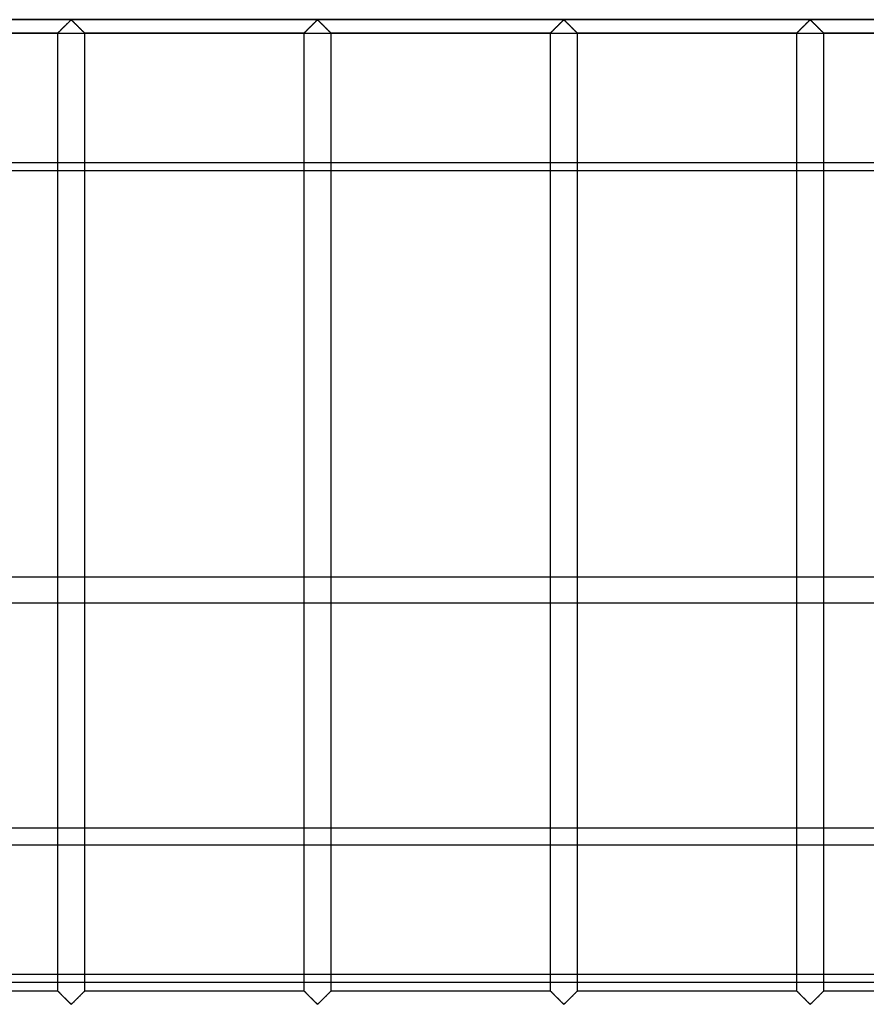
# Model space of a CAD drawing. Header units: millimetres. Extents: x -572 to 572, y -572 to 572.
# Tile 25 of 51: x 82 to 240, y -459 to -276. Entities that reach past the tile are written whole.
import ezdxf

# ---------------------------------------------------------------- set-up
doc = ezdxf.new("R2010")
doc.units = ezdxf.units.MM
doc.layers.add('MAIN-1', color=7, linetype='Continuous')
doc.layers.add('MAIN-2', color=7, linetype='Continuous')

msp = doc.modelspace()

# ---------------------------------------------------------------- linework, layer by layer
at = {"layer": 'MAIN-1'}
for p, q in [((527.5, -303.82), (-527.5, -303.82)), ((89.38, -379.65), (89.38, -303.82)), ((94.37, -303.82), (94.37, -379.65)), ((135.31, -379.65), (135.31, -303.82)), ((140.31, -303.82), (140.31, -379.65)), ((181.25, -379.65), (181.25, -303.82)), ((186.25, -303.82), (186.25, -379.65)), ((227.19, -379.65), (227.19, -303.82)), ((232.19, -303.82), (232.19, -379.65)), ((527.5, -379.65), (-527.5, -379.65)), ((-527.5, -426.44), (527.5, -426.44)), ((527.5, -455.25), (-527.5, -455.25)), ((89.38, -456.88), (89.38, -455.25)), ((94.37, -455.25), (94.37, -456.88)), ((135.31, -456.88), (135.31, -455.25)), ((140.31, -455.25), (140.31, -456.88)), ((181.25, -456.88), (181.25, -455.25)), ((186.25, -455.25), (186.25, -456.88)), ((227.19, -456.88), (227.19, -455.25)), ((232.19, -455.25), (232.19, -456.88)), ((89.38, -456.88), (78.91, -456.88)), ((89.39, -456.89), (89.38, -456.88)), ((89.38, -456.88), (89.38, -456.88)), ((89.42, -456.92), (89.39, -456.89)), ((89.45, -456.95), (89.42, -456.92)), ((89.49, -456.99), (89.45, -456.95)), ((89.53, -457.03), (89.49, -456.99)), ((89.59, -457.09), (89.53, -457.03)), ((89.65, -457.15), (89.59, -457.09)), ((89.72, -457.22), (89.65, -457.15)), ((89.79, -457.29), (89.72, -457.22)), ((89.87, -457.37), (89.79, -457.29)), ((89.95, -457.45), (89.87, -457.37)), ((90.03, -457.53), (89.95, -457.45)), ((93.8, -457.45), (93.72, -457.53)), ((93.88, -457.37), (93.8, -457.45)), ((93.96, -457.29), (93.88, -457.37)), ((94.03, -457.22), (93.96, -457.29)), ((94.1, -457.15), (94.03, -457.22)), ((94.16, -457.09), (94.1, -457.15)), ((94.22, -457.03), (94.16, -457.09)), ((94.26, -456.99), (94.22, -457.03)), ((94.3, -456.95), (94.26, -456.99)), ((94.33, -456.92), (94.3, -456.95)), ((94.36, -456.89), (94.33, -456.92)), ((94.37, -456.88), (94.36, -456.89)), ((94.37, -456.88), (94.37, -456.88)), ((135.31, -456.88), (94.37, -456.88)), ((135.32, -456.88), (135.31, -456.88)), ((135.33, -456.89), (135.32, -456.88)), ((135.35, -456.92), (135.33, -456.89)), ((135.38, -456.95), (135.35, -456.92)), ((135.42, -456.99), (135.38, -456.95)), ((135.47, -457.03), (135.42, -456.99)), ((135.53, -457.09), (135.47, -457.03)), ((135.59, -457.15), (135.53, -457.09)), ((135.65, -457.22), (135.59, -457.15)), ((135.73, -457.29), (135.65, -457.22)), ((135.81, -457.37), (135.73, -457.29)), ((135.89, -457.45), (135.81, -457.37)), ((135.97, -457.53), (135.89, -457.45)), ((139.74, -457.45), (139.65, -457.53)), ((139.82, -457.37), (139.74, -457.45)), ((139.9, -457.29), (139.82, -457.37)), ((139.97, -457.22), (139.9, -457.29)), ((140.04, -457.15), (139.97, -457.22)), ((140.1, -457.09), (140.04, -457.15)), ((140.15, -457.03), (140.1, -457.09)), ((140.2, -456.99), (140.15, -457.03)), ((140.24, -456.95), (140.2, -456.99)), ((140.27, -456.92), (140.24, -456.95)), ((140.29, -456.89), (140.27, -456.92)), ((140.31, -456.88), (140.29, -456.89)), ((140.31, -456.88), (140.31, -456.88)), ((181.25, -456.88), (140.31, -456.88)), ((181.26, -456.88), (181.25, -456.88)), ((181.27, -456.89), (181.26, -456.88)), ((181.29, -456.92), (181.27, -456.89)), ((181.32, -456.95), (181.29, -456.92)), ((181.36, -456.99), (181.32, -456.95)), ((181.41, -457.03), (181.36, -456.99)), ((181.46, -457.09), (181.41, -457.03)), ((181.52, -457.15), (181.46, -457.09)), ((181.59, -457.22), (181.52, -457.15)), ((181.67, -457.29), (181.59, -457.22)), ((181.74, -457.37), (181.67, -457.29)), ((181.82, -457.45), (181.74, -457.37)), ((181.91, -457.53), (181.82, -457.45)), ((185.68, -457.45), (185.59, -457.53)), ((185.76, -457.37), (185.68, -457.45)), ((185.83, -457.29), (185.76, -457.37)), ((185.91, -457.22), (185.83, -457.29)), ((185.98, -457.15), (185.91, -457.22)), ((186.04, -457.09), (185.98, -457.15)), ((186.09, -457.03), (186.04, -457.09)), ((186.14, -456.99), (186.09, -457.03)), ((186.18, -456.95), (186.14, -456.99)), ((186.21, -456.92), (186.18, -456.95)), ((186.23, -456.89), (186.21, -456.92)), ((186.24, -456.88), (186.23, -456.89)), ((186.25, -456.88), (186.24, -456.88)), ((227.19, -456.88), (186.25, -456.88)), ((227.21, -456.89), (227.19, -456.88)), ((227.19, -456.88), (227.19, -456.88)), ((227.23, -456.92), (227.21, -456.89)), ((227.26, -456.95), (227.23, -456.92)), ((227.3, -456.99), (227.26, -456.95)), ((227.35, -457.03), (227.3, -456.99)), ((227.4, -457.09), (227.35, -457.03)), ((227.46, -457.15), (227.4, -457.09)), ((227.53, -457.22), (227.46, -457.15)), ((227.6, -457.29), (227.53, -457.22)), ((227.68, -457.37), (227.6, -457.29)), ((227.76, -457.45), (227.68, -457.37)), ((227.85, -457.53), (227.76, -457.45)), ((231.61, -457.45), (231.53, -457.53)), ((231.69, -457.37), (231.61, -457.45)), ((231.77, -457.29), (231.69, -457.37)), ((231.85, -457.22), (231.77, -457.29)), ((231.91, -457.15), (231.85, -457.22)), ((231.97, -457.09), (231.91, -457.15)), ((232.03, -457.03), (231.97, -457.09)), ((232.08, -456.99), (232.03, -457.03)), ((232.12, -456.95), (232.08, -456.99)), ((232.15, -456.92), (232.12, -456.95)), ((232.17, -456.89), (232.15, -456.92)), ((232.18, -456.88), (232.17, -456.89)), ((232.19, -456.88), (232.18, -456.88)), ((268.64, -456.88), (232.19, -456.88)), ((90.12, -457.62), (90.03, -457.53)), ((90.21, -457.71), (90.12, -457.62)), ((90.3, -457.8), (90.21, -457.71)), ((90.39, -457.89), (90.3, -457.8)), ((90.49, -457.98), (90.39, -457.89)), ((90.58, -458.08), (90.49, -457.98)), ((90.68, -458.18), (90.58, -458.08)), ((90.77, -458.27), (90.68, -458.18)), ((90.87, -458.37), (90.77, -458.27)), ((90.97, -458.46), (90.87, -458.37)), ((91.06, -458.56), (90.97, -458.46)), ((91.15, -458.65), (91.06, -458.56)), ((91.25, -458.74), (91.15, -458.65)), ((91.34, -458.83), (91.25, -458.74)), ((91.42, -458.92), (91.34, -458.83)), ((91.51, -459), (91.42, -458.92)), ((91.59, -459.08), (91.51, -459)), ((91.67, -459.16), (91.59, -459.08)), ((91.74, -459.22), (91.67, -459.16)), ((91.82, -459.29), (91.74, -459.22)), ((91.93, -459.29), (91.82, -459.29)), ((92.01, -459.22), (91.93, -459.29)), ((92.08, -459.16), (92.01, -459.22)), ((92.16, -459.08), (92.08, -459.16)), ((92.24, -459), (92.16, -459.08)), ((92.33, -458.92), (92.24, -459)), ((92.41, -458.83), (92.33, -458.92)), ((92.5, -458.74), (92.41, -458.83)), ((92.6, -458.65), (92.5, -458.74)), ((92.69, -458.56), (92.6, -458.65)), ((92.78, -458.46), (92.69, -458.56)), ((92.88, -458.37), (92.78, -458.46)), ((92.98, -458.27), (92.88, -458.37)), ((93.07, -458.18), (92.98, -458.27)), ((93.17, -458.08), (93.07, -458.18)), ((93.26, -457.98), (93.17, -458.08)), ((93.36, -457.89), (93.26, -457.98)), ((93.45, -457.8), (93.36, -457.89)), ((93.54, -457.71), (93.45, -457.8)), ((93.63, -457.62), (93.54, -457.71)), ((93.72, -457.53), (93.63, -457.62)), ((136.06, -457.62), (135.97, -457.53)), ((136.14, -457.71), (136.06, -457.62)), ((136.23, -457.8), (136.14, -457.71)), ((136.33, -457.89), (136.23, -457.8)), ((136.42, -457.98), (136.33, -457.89)), ((136.52, -458.08), (136.42, -457.98)), ((136.62, -458.18), (136.52, -458.08)), ((136.71, -458.27), (136.62, -458.18)), ((136.81, -458.37), (136.71, -458.27)), ((136.9, -458.46), (136.81, -458.37)), ((137, -458.56), (136.9, -458.46)), ((137.09, -458.65), (137, -458.56)), ((137.18, -458.74), (137.09, -458.65)), ((137.27, -458.83), (137.18, -458.74)), ((137.36, -458.92), (137.27, -458.83)), ((137.45, -459), (137.36, -458.92)), ((137.53, -459.08), (137.45, -459)), ((137.6, -459.16), (137.53, -459.08)), ((137.68, -459.22), (137.6, -459.16)), ((137.76, -459.29), (137.68, -459.22)), ((137.87, -459.29), (137.76, -459.29)), ((137.95, -459.22), (137.87, -459.29)), ((138.02, -459.16), (137.95, -459.22)), ((138.1, -459.08), (138.02, -459.16)), ((138.18, -459), (138.1, -459.08)), ((138.26, -458.92), (138.18, -459)), ((138.35, -458.83), (138.26, -458.92)), ((138.44, -458.74), (138.35, -458.83)), ((138.53, -458.65), (138.44, -458.74)), ((138.63, -458.56), (138.53, -458.65)), ((138.72, -458.46), (138.63, -458.56)), ((138.82, -458.37), (138.72, -458.46)), ((138.91, -458.27), (138.82, -458.37)), ((139.01, -458.18), (138.91, -458.27)), ((139.11, -458.08), (139.01, -458.18)), ((139.2, -457.98), (139.11, -458.08)), ((139.3, -457.89), (139.2, -457.98)), ((139.39, -457.8), (139.3, -457.89)), ((139.48, -457.71), (139.39, -457.8)), ((139.57, -457.62), (139.48, -457.71)), ((139.65, -457.53), (139.57, -457.62)), ((181.99, -457.62), (181.91, -457.53)), ((182.08, -457.71), (181.99, -457.62)), ((182.17, -457.8), (182.08, -457.71)), ((182.27, -457.89), (182.17, -457.8)), ((182.36, -457.98), (182.27, -457.89)), ((182.46, -458.08), (182.36, -457.98)), ((182.55, -458.18), (182.46, -458.08)), ((182.65, -458.27), (182.55, -458.18)), ((182.75, -458.37), (182.65, -458.27)), ((182.84, -458.46), (182.75, -458.37)), ((182.94, -458.56), (182.84, -458.46)), ((183.03, -458.65), (182.94, -458.56)), ((183.12, -458.74), (183.03, -458.65)), ((183.21, -458.83), (183.12, -458.74)), ((183.3, -458.92), (183.21, -458.83)), ((183.38, -459), (183.3, -458.92)), ((183.46, -459.08), (183.38, -459)), ((183.54, -459.16), (183.46, -459.08)), ((183.62, -459.22), (183.54, -459.16)), ((183.69, -459.29), (183.62, -459.22)), ((183.81, -459.29), (183.69, -459.29)), ((183.88, -459.22), (183.81, -459.29)), ((183.96, -459.16), (183.88, -459.22)), ((184.04, -459.08), (183.96, -459.16)), ((184.12, -459), (184.04, -459.08)), ((184.2, -458.92), (184.12, -459)), ((184.29, -458.83), (184.2, -458.92)), ((184.38, -458.74), (184.29, -458.83)), ((184.47, -458.65), (184.38, -458.74)), ((184.56, -458.56), (184.47, -458.65)), ((184.66, -458.46), (184.56, -458.56)), ((184.75, -458.37), (184.66, -458.46)), ((184.85, -458.27), (184.75, -458.37)), ((184.95, -458.18), (184.85, -458.27)), ((185.04, -458.08), (184.95, -458.18)), ((185.14, -457.98), (185.04, -458.08)), ((185.23, -457.89), (185.14, -457.98)), ((185.33, -457.8), (185.23, -457.89)), ((185.42, -457.71), (185.33, -457.8)), ((185.51, -457.62), (185.42, -457.71)), ((185.59, -457.53), (185.51, -457.62)), ((227.93, -457.62), (227.85, -457.53)), ((228.02, -457.71), (227.93, -457.62)), ((228.11, -457.8), (228.02, -457.71)), ((228.2, -457.89), (228.11, -457.8)), ((228.3, -457.98), (228.2, -457.89)), ((228.39, -458.08), (228.3, -457.98)), ((228.49, -458.18), (228.39, -458.08)), ((228.59, -458.27), (228.49, -458.18)), ((228.68, -458.37), (228.59, -458.27)), ((228.78, -458.46), (228.68, -458.37)), ((228.87, -458.56), (228.78, -458.46)), ((228.97, -458.65), (228.87, -458.56)), ((229.06, -458.74), (228.97, -458.65)), ((229.15, -458.83), (229.06, -458.74)), ((229.24, -458.92), (229.15, -458.83)), ((229.32, -459), (229.24, -458.92)), ((229.4, -459.08), (229.32, -459)), ((229.48, -459.16), (229.4, -459.08)), ((229.55, -459.22), (229.48, -459.16)), ((229.63, -459.29), (229.55, -459.22)), ((229.74, -459.29), (229.63, -459.29)), ((229.82, -459.22), (229.74, -459.29)), ((229.9, -459.16), (229.82, -459.22)), ((229.97, -459.08), (229.9, -459.16)), ((230.05, -459), (229.97, -459.08)), ((230.14, -458.92), (230.05, -459)), ((230.23, -458.83), (230.14, -458.92)), ((230.32, -458.74), (230.23, -458.83)), ((230.41, -458.65), (230.32, -458.74)), ((230.5, -458.56), (230.41, -458.65)), ((230.6, -458.46), (230.5, -458.56)), ((230.69, -458.37), (230.6, -458.46)), ((230.79, -458.27), (230.69, -458.37)), ((230.88, -458.18), (230.79, -458.27)), ((230.98, -458.08), (230.88, -458.18)), ((231.08, -457.98), (230.98, -458.08)), ((231.17, -457.89), (231.08, -457.98)), ((231.27, -457.8), (231.17, -457.89)), ((231.36, -457.71), (231.27, -457.8)), ((231.44, -457.62), (231.36, -457.71)), ((231.53, -457.53), (231.44, -457.62))]:
    msp.add_line(p, q, dxfattribs=at)
msp.add_arc((0, 0), 530, 239.1995, 300.8006, dxfattribs=at)
at = {"layer": 'MAIN-2'}
for p, q in [((-551.25, -275.62), (551.25, -275.62)), ((548.75, -275.62), (-548.75, -275.62)), ((90.03, -277.47), (90.12, -277.38)), ((90.14, -277.36), (90.08, -277.42)), ((90.12, -277.38), (90.21, -277.29)), ((90.2, -277.3), (90.14, -277.36)), ((90.27, -277.23), (90.2, -277.3)), ((90.21, -277.29), (90.3, -277.2)), ((90.33, -277.17), (90.27, -277.23)), ((90.3, -277.2), (90.39, -277.11)), ((90.4, -277.1), (90.33, -277.17)), ((90.39, -277.11), (90.49, -277.02)), ((90.47, -277.03), (90.4, -277.1)), ((90.54, -276.97), (90.47, -277.03)), ((90.49, -277.02), (90.58, -276.92)), ((90.6, -276.9), (90.54, -276.97)), ((90.58, -276.92), (90.68, -276.82)), ((90.67, -276.83), (90.6, -276.9)), ((90.74, -276.76), (90.67, -276.83)), ((90.68, -276.82), (90.77, -276.73)), ((90.81, -276.69), (90.74, -276.76)), ((90.77, -276.73), (90.87, -276.63)), ((90.88, -276.62), (90.81, -276.69)), ((90.87, -276.63), (90.97, -276.54)), ((90.95, -276.55), (90.88, -276.62)), ((91.02, -276.49), (90.95, -276.55)), ((90.97, -276.54), (91.06, -276.44)), ((91.08, -276.42), (91.02, -276.49)), ((91.06, -276.44), (91.15, -276.35)), ((91.15, -276.35), (91.08, -276.42)), ((91.15, -276.35), (91.25, -276.26)), ((91.22, -276.29), (91.15, -276.35)), ((91.28, -276.22), (91.22, -276.29)), ((91.25, -276.26), (91.34, -276.17)), ((91.34, -276.16), (91.28, -276.22)), ((91.34, -276.17), (91.42, -276.08)), ((91.41, -276.1), (91.34, -276.16)), ((91.47, -276.04), (91.41, -276.1)), ((91.42, -276.08), (91.51, -276)), ((91.53, -275.98), (91.47, -276.04)), ((91.51, -276), (91.59, -275.92)), ((91.58, -275.92), (91.53, -275.98)), ((91.64, -275.87), (91.58, -275.92)), ((91.59, -275.92), (91.67, -275.84)), ((91.69, -275.82), (91.64, -275.87)), ((91.67, -275.84), (91.74, -275.78)), ((91.75, -275.77), (91.69, -275.82)), ((91.74, -275.78), (91.82, -275.71)), ((91.8, -275.73), (91.75, -275.77)), ((91.88, -275.7), (91.8, -275.73)), ((91.82, -275.71), (91.93, -275.71)), ((91.99, -275.76), (91.88, -275.7)), ((91.93, -275.71), (92.01, -275.78)), ((92.08, -275.84), (91.99, -275.76)), ((92.01, -275.78), (92.08, -275.84)), ((92.08, -275.84), (92.16, -275.92)), ((92.18, -275.94), (92.08, -275.84)), ((92.16, -275.92), (92.24, -276)), ((92.28, -276.04), (92.18, -275.94)), ((92.24, -276), (92.33, -276.08)), ((92.39, -276.14), (92.28, -276.04)), ((92.33, -276.08), (92.41, -276.17)), ((92.5, -276.25), (92.39, -276.14)), ((92.41, -276.17), (92.5, -276.26)), ((92.61, -276.37), (92.5, -276.25)), ((92.5, -276.26), (92.6, -276.35)), ((92.6, -276.35), (92.69, -276.44)), ((92.73, -276.48), (92.61, -276.37)), ((92.69, -276.44), (92.78, -276.54)), ((92.85, -276.6), (92.73, -276.48)), ((92.78, -276.54), (92.88, -276.63)), ((92.97, -276.72), (92.85, -276.6)), ((92.88, -276.63), (92.98, -276.73)), ((93.09, -276.84), (92.97, -276.72)), ((92.98, -276.73), (93.07, -276.82)), ((93.07, -276.82), (93.17, -276.92)), ((93.21, -276.96), (93.09, -276.84)), ((93.17, -276.92), (93.26, -277.02)), ((93.32, -277.08), (93.21, -276.96)), ((93.26, -277.02), (93.36, -277.11)), ((93.44, -277.19), (93.32, -277.08)), ((93.36, -277.11), (93.45, -277.2)), ((93.55, -277.3), (93.44, -277.19)), ((93.45, -277.2), (93.54, -277.29)), ((93.54, -277.29), (93.63, -277.38)), ((93.66, -277.41), (93.55, -277.3)), ((93.63, -277.38), (93.72, -277.47)), ((135.97, -277.47), (136.06, -277.38)), ((136.08, -277.36), (136.02, -277.42)), ((136.06, -277.38), (136.14, -277.29)), ((136.14, -277.3), (136.08, -277.36)), ((136.14, -277.29), (136.23, -277.2)), ((136.21, -277.23), (136.14, -277.3)), ((136.27, -277.17), (136.21, -277.23)), ((136.23, -277.2), (136.33, -277.11)), ((136.34, -277.1), (136.27, -277.17)), ((136.33, -277.11), (136.42, -277.02)), ((136.41, -277.03), (136.34, -277.1)), ((136.47, -276.97), (136.41, -277.03)), ((136.42, -277.02), (136.52, -276.92)), ((136.54, -276.9), (136.47, -276.97)), ((136.52, -276.92), (136.62, -276.82)), ((136.61, -276.83), (136.54, -276.9)), ((136.68, -276.76), (136.61, -276.83)), ((136.62, -276.82), (136.71, -276.73)), ((136.75, -276.69), (136.68, -276.76)), ((136.71, -276.73), (136.81, -276.63)), ((136.82, -276.62), (136.75, -276.69)), ((136.81, -276.63), (136.9, -276.54)), ((136.89, -276.55), (136.82, -276.62)), ((136.95, -276.49), (136.89, -276.55)), ((136.9, -276.54), (137, -276.44)), ((137.02, -276.42), (136.95, -276.49)), ((137, -276.44), (137.09, -276.35)), ((137.09, -276.35), (137.02, -276.42)), ((137.09, -276.35), (137.18, -276.26)), ((137.15, -276.29), (137.09, -276.35)), ((137.22, -276.22), (137.15, -276.29)), ((137.18, -276.26), (137.27, -276.17)), ((137.28, -276.16), (137.22, -276.22)), ((137.27, -276.17), (137.36, -276.08)), ((137.34, -276.1), (137.28, -276.16)), ((137.41, -276.04), (137.34, -276.1)), ((137.36, -276.08), (137.45, -276)), ((137.46, -275.98), (137.41, -276.04)), ((137.45, -276), (137.53, -275.92)), ((137.52, -275.92), (137.46, -275.98)), ((137.58, -275.87), (137.52, -275.92)), ((137.53, -275.92), (137.6, -275.84)), ((137.63, -275.82), (137.58, -275.87)), ((137.6, -275.84), (137.68, -275.78)), ((137.68, -275.77), (137.63, -275.82)), ((137.68, -275.78), (137.76, -275.71)), ((137.74, -275.73), (137.68, -275.77)), ((137.81, -275.7), (137.74, -275.73)), ((137.76, -275.71), (137.87, -275.71)), ((137.93, -275.76), (137.81, -275.7)), ((137.87, -275.71), (137.95, -275.78)), ((138.02, -275.84), (137.93, -275.76)), ((137.95, -275.78), (138.02, -275.84)), ((138.02, -275.84), (138.1, -275.92)), ((138.12, -275.94), (138.02, -275.84)), ((138.1, -275.92), (138.18, -276)), ((138.22, -276.04), (138.12, -275.94)), ((138.18, -276), (138.26, -276.08)), ((138.32, -276.14), (138.22, -276.04)), ((138.26, -276.08), (138.35, -276.17)), ((138.44, -276.25), (138.32, -276.14)), ((138.35, -276.17), (138.44, -276.26)), ((138.55, -276.37), (138.44, -276.25)), ((138.44, -276.26), (138.53, -276.35)), ((138.53, -276.35), (138.63, -276.44)), ((138.67, -276.48), (138.55, -276.37)), ((138.63, -276.44), (138.72, -276.54)), ((138.78, -276.6), (138.67, -276.48)), ((138.72, -276.54), (138.82, -276.63)), ((138.9, -276.72), (138.78, -276.6)), ((138.82, -276.63), (138.91, -276.73)), ((139.02, -276.84), (138.9, -276.72)), ((138.91, -276.73), (139.01, -276.82)), ((139.01, -276.82), (139.11, -276.92)), ((139.14, -276.96), (139.02, -276.84)), ((139.11, -276.92), (139.2, -277.02)), ((139.26, -277.08), (139.14, -276.96)), ((139.2, -277.02), (139.3, -277.11)), ((139.38, -277.19), (139.26, -277.08)), ((139.3, -277.11), (139.39, -277.2)), ((139.49, -277.3), (139.38, -277.19)), ((139.39, -277.2), (139.48, -277.29)), ((139.48, -277.29), (139.57, -277.38)), ((139.6, -277.41), (139.49, -277.3)), ((139.57, -277.38), (139.65, -277.47)), ((181.91, -277.47), (181.99, -277.38)), ((182.02, -277.36), (181.95, -277.42)), ((181.99, -277.38), (182.08, -277.29)), ((182.08, -277.3), (182.02, -277.36)), ((182.08, -277.29), (182.17, -277.2)), ((182.14, -277.23), (182.08, -277.3)), ((182.21, -277.17), (182.14, -277.23)), ((182.17, -277.2), (182.27, -277.11)), ((182.28, -277.1), (182.21, -277.17)), ((182.27, -277.11), (182.36, -277.02)), ((182.34, -277.03), (182.28, -277.1)), ((182.41, -276.97), (182.34, -277.03)), ((182.36, -277.02), (182.46, -276.92)), ((182.48, -276.9), (182.41, -276.97)), ((182.46, -276.92), (182.55, -276.82)), ((182.55, -276.83), (182.48, -276.9)), ((182.55, -276.82), (182.65, -276.73)), ((182.62, -276.76), (182.55, -276.83)), ((182.69, -276.69), (182.62, -276.76)), ((182.65, -276.73), (182.75, -276.63)), ((182.76, -276.62), (182.69, -276.69)), ((182.75, -276.63), (182.84, -276.54)), ((182.82, -276.55), (182.76, -276.62)), ((182.89, -276.49), (182.82, -276.55)), ((182.84, -276.54), (182.94, -276.44)), ((182.96, -276.42), (182.89, -276.49)), ((182.94, -276.44), (183.03, -276.35)), ((183.02, -276.35), (182.96, -276.42)), ((183.09, -276.29), (183.02, -276.35)), ((183.03, -276.35), (183.12, -276.26)), ((183.16, -276.22), (183.09, -276.29)), ((183.12, -276.26), (183.21, -276.17)), ((183.22, -276.16), (183.16, -276.22)), ((183.21, -276.17), (183.3, -276.08)), ((183.28, -276.1), (183.22, -276.16)), ((183.34, -276.04), (183.28, -276.1)), ((183.3, -276.08), (183.38, -276)), ((183.4, -275.98), (183.34, -276.04)), ((183.38, -276), (183.46, -275.92)), ((183.46, -275.92), (183.4, -275.98)), ((183.46, -275.92), (183.54, -275.84)), ((183.52, -275.87), (183.46, -275.92)), ((183.57, -275.82), (183.52, -275.87)), ((183.54, -275.84), (183.62, -275.78)), ((183.62, -275.77), (183.57, -275.82)), ((183.62, -275.78), (183.69, -275.71)), ((183.68, -275.73), (183.62, -275.77)), ((183.75, -275.7), (183.68, -275.73)), ((183.69, -275.71), (183.81, -275.71)), ((183.86, -275.76), (183.75, -275.7)), ((183.81, -275.71), (183.88, -275.78)), ((183.96, -275.84), (183.86, -275.76)), ((183.88, -275.78), (183.96, -275.84)), ((183.96, -275.84), (184.04, -275.92)), ((184.05, -275.94), (183.96, -275.84)), ((184.04, -275.92), (184.12, -276)), ((184.15, -276.04), (184.05, -275.94)), ((184.12, -276), (184.2, -276.08)), ((184.26, -276.14), (184.15, -276.04)), ((184.2, -276.08), (184.29, -276.17)), ((184.37, -276.25), (184.26, -276.14)), ((184.29, -276.17), (184.38, -276.26)), ((184.49, -276.37), (184.37, -276.25)), ((184.38, -276.26), (184.47, -276.35)), ((184.47, -276.35), (184.56, -276.44)), ((184.6, -276.48), (184.49, -276.37)), ((184.56, -276.44), (184.66, -276.54)), ((184.72, -276.6), (184.6, -276.48)), ((184.66, -276.54), (184.75, -276.63)), ((184.84, -276.72), (184.72, -276.6)), ((184.75, -276.63), (184.85, -276.73)), ((184.96, -276.84), (184.84, -276.72)), ((184.85, -276.73), (184.95, -276.82)), ((184.95, -276.82), (185.04, -276.92)), ((185.08, -276.96), (184.96, -276.84)), ((185.04, -276.92), (185.14, -277.02)), ((185.2, -277.08), (185.08, -276.96)), ((185.14, -277.02), (185.23, -277.11)), ((185.32, -277.19), (185.2, -277.08)), ((185.23, -277.11), (185.33, -277.2)), ((185.43, -277.3), (185.32, -277.19)), ((185.33, -277.2), (185.42, -277.29)), ((185.42, -277.29), (185.51, -277.38)), ((185.54, -277.41), (185.43, -277.3)), ((185.51, -277.38), (185.59, -277.47)), ((227.85, -277.47), (227.93, -277.38)), ((227.95, -277.36), (227.89, -277.42)), ((227.93, -277.38), (228.02, -277.29)), ((228.02, -277.3), (227.95, -277.36)), ((228.02, -277.29), (228.11, -277.2)), ((228.08, -277.23), (228.02, -277.3)), ((228.15, -277.17), (228.08, -277.23)), ((228.11, -277.2), (228.2, -277.11)), ((228.21, -277.1), (228.15, -277.17)), ((228.2, -277.11), (228.3, -277.02)), ((228.28, -277.03), (228.21, -277.1)), ((228.35, -276.97), (228.28, -277.03)), ((228.3, -277.02), (228.39, -276.92)), ((228.42, -276.9), (228.35, -276.97)), ((228.39, -276.92), (228.49, -276.82)), ((228.49, -276.83), (228.42, -276.9)), ((228.49, -276.82), (228.59, -276.73)), ((228.56, -276.76), (228.49, -276.83)), ((228.62, -276.69), (228.56, -276.76)), ((228.59, -276.73), (228.68, -276.63)), ((228.69, -276.62), (228.62, -276.69)), ((228.68, -276.63), (228.78, -276.54)), ((228.76, -276.55), (228.69, -276.62)), ((228.83, -276.49), (228.76, -276.55)), ((228.78, -276.54), (228.87, -276.44)), ((228.9, -276.42), (228.83, -276.49)), ((228.87, -276.44), (228.97, -276.35)), ((228.96, -276.35), (228.9, -276.42)), ((229.03, -276.29), (228.96, -276.35)), ((228.97, -276.35), (229.06, -276.26)), ((229.09, -276.22), (229.03, -276.29)), ((229.06, -276.26), (229.15, -276.17)), ((229.16, -276.16), (229.09, -276.22)), ((229.15, -276.17), (229.24, -276.08)), ((229.22, -276.1), (229.16, -276.16)), ((229.28, -276.04), (229.22, -276.1)), ((229.24, -276.08), (229.32, -276)), ((229.34, -275.98), (229.28, -276.04)), ((229.32, -276), (229.4, -275.92)), ((229.4, -275.92), (229.34, -275.98)), ((229.4, -275.92), (229.48, -275.84)), ((229.45, -275.87), (229.4, -275.92)), ((229.51, -275.82), (229.45, -275.87)), ((229.48, -275.84), (229.55, -275.78)), ((229.56, -275.77), (229.51, -275.82)), ((229.55, -275.78), (229.63, -275.71)), ((229.61, -275.73), (229.56, -275.77)), ((229.69, -275.7), (229.61, -275.73)), ((229.63, -275.71), (229.74, -275.71)), ((229.8, -275.76), (229.69, -275.7)), ((229.74, -275.71), (229.82, -275.78)), ((229.89, -275.84), (229.8, -275.76)), ((229.82, -275.78), (229.9, -275.84)), ((229.99, -275.94), (229.89, -275.84)), ((229.9, -275.84), (229.97, -275.92)), ((229.97, -275.92), (230.05, -276)), ((230.09, -276.04), (229.99, -275.94)), ((230.05, -276), (230.14, -276.08)), ((230.2, -276.14), (230.09, -276.04)), ((230.14, -276.08), (230.23, -276.17)), ((230.31, -276.25), (230.2, -276.14)), ((230.23, -276.17), (230.32, -276.26)), ((230.42, -276.37), (230.31, -276.25)), ((230.32, -276.26), (230.41, -276.35)), ((230.41, -276.35), (230.5, -276.44)), ((230.54, -276.48), (230.42, -276.37)), ((230.5, -276.44), (230.6, -276.54)), ((230.66, -276.6), (230.54, -276.48)), ((230.6, -276.54), (230.69, -276.63)), ((230.78, -276.72), (230.66, -276.6)), ((230.69, -276.63), (230.79, -276.73)), ((230.9, -276.84), (230.78, -276.72)), ((230.79, -276.73), (230.88, -276.82)), ((230.88, -276.82), (230.98, -276.92)), ((231.02, -276.96), (230.9, -276.84)), ((230.98, -276.92), (231.08, -277.02)), ((231.14, -277.08), (231.02, -276.96)), ((231.08, -277.02), (231.17, -277.11)), ((231.25, -277.19), (231.14, -277.08)), ((231.17, -277.11), (231.27, -277.2)), ((231.37, -277.3), (231.25, -277.19)), ((231.27, -277.2), (231.36, -277.29)), ((231.36, -277.29), (231.44, -277.38)), ((231.47, -277.41), (231.37, -277.3)), ((231.44, -277.38), (231.53, -277.47)), ((527.5, -278.22), (-527.5, -278.22)), ((89.38, -278.12), (48.44, -278.12)), ((89.38, -278.12), (89.39, -278.11)), ((89.38, -278.12), (89.38, -278.12)), ((89.38, -303.82), (89.38, -278.12)), ((89.39, -278.12), (89.38, -278.12)), ((89.38, -278.12), (89.38, -278.12)), ((89.39, -278.11), (89.42, -278.08)), ((89.4, -278.1), (89.39, -278.12)), ((89.41, -278.09), (89.4, -278.1)), ((89.43, -278.07), (89.41, -278.09)), ((89.42, -278.08), (89.45, -278.05)), ((89.46, -278.04), (89.43, -278.07)), ((89.45, -278.05), (89.49, -278.01)), ((89.49, -278.02), (89.46, -278.04)), ((89.49, -278.01), (89.53, -277.97)), ((89.52, -277.98), (89.49, -278.02)), ((89.56, -277.95), (89.52, -277.98)), ((89.53, -277.97), (89.59, -277.91)), ((89.6, -277.91), (89.56, -277.95)), ((89.59, -277.91), (89.65, -277.85)), ((89.64, -277.86), (89.6, -277.91)), ((89.69, -277.81), (89.64, -277.86)), ((89.65, -277.85), (89.72, -277.78)), ((89.74, -277.76), (89.69, -277.81)), ((89.72, -277.78), (89.79, -277.71)), ((89.79, -277.71), (89.74, -277.76)), ((89.79, -277.71), (89.87, -277.63)), ((89.84, -277.66), (89.79, -277.71)), ((89.9, -277.6), (89.84, -277.66)), ((89.87, -277.63), (89.95, -277.55)), ((89.96, -277.54), (89.9, -277.6)), ((89.95, -277.55), (90.03, -277.47)), ((90.02, -277.48), (89.96, -277.54)), ((90.08, -277.42), (90.02, -277.48)), ((93.77, -277.52), (93.66, -277.41)), ((93.72, -277.47), (93.8, -277.55)), ((93.87, -277.62), (93.77, -277.52)), ((93.8, -277.55), (93.88, -277.63)), ((93.97, -277.72), (93.87, -277.62)), ((93.88, -277.63), (93.96, -277.71)), ((93.96, -277.71), (94.03, -277.78)), ((94.05, -277.81), (93.97, -277.72)), ((94.03, -277.78), (94.1, -277.85)), ((94.14, -277.89), (94.05, -277.81)), ((94.1, -277.85), (94.16, -277.91)), ((94.21, -277.96), (94.14, -277.89)), ((94.16, -277.91), (94.22, -277.97)), ((94.27, -278.02), (94.21, -277.96)), ((94.22, -277.97), (94.26, -278.01)), ((94.26, -278.01), (94.3, -278.05)), ((94.31, -278.06), (94.27, -278.02)), ((94.3, -278.05), (94.33, -278.08)), ((94.35, -278.1), (94.31, -278.06)), ((94.33, -278.08), (94.36, -278.11)), ((94.37, -278.12), (94.35, -278.1)), ((94.36, -278.11), (94.37, -278.12)), ((94.37, -278.12), (94.37, -303.82)), ((94.37, -278.12), (94.37, -278.12)), ((94.37, -278.12), (94.37, -278.12)), ((135.31, -278.12), (94.37, -278.12)), ((135.31, -278.12), (135.32, -278.12)), ((135.31, -303.82), (135.31, -278.12)), ((135.32, -278.12), (135.31, -278.12)), ((135.33, -278.1), (135.32, -278.12)), ((135.32, -278.12), (135.33, -278.11)), ((135.32, -278.12), (135.32, -278.12)), ((135.33, -278.11), (135.35, -278.08)), ((135.35, -278.09), (135.33, -278.1)), ((135.35, -278.08), (135.38, -278.05)), ((135.37, -278.07), (135.35, -278.09)), ((135.39, -278.04), (135.37, -278.07)), ((135.38, -278.05), (135.42, -278.01)), ((135.42, -278.02), (135.39, -278.04)), ((135.42, -278.01), (135.47, -277.97)), ((135.46, -277.98), (135.42, -278.02)), ((135.49, -277.95), (135.46, -277.98)), ((135.47, -277.97), (135.53, -277.91)), ((135.53, -277.91), (135.49, -277.95)), ((135.53, -277.91), (135.59, -277.85)), ((135.58, -277.86), (135.53, -277.91)), ((135.62, -277.81), (135.58, -277.86)), ((135.59, -277.85), (135.65, -277.78)), ((135.67, -277.76), (135.62, -277.81)), ((135.65, -277.78), (135.73, -277.71)), ((135.73, -277.71), (135.67, -277.76)), ((135.73, -277.71), (135.81, -277.63)), ((135.78, -277.66), (135.73, -277.71)), ((135.84, -277.6), (135.78, -277.66)), ((135.81, -277.63), (135.89, -277.55)), ((135.9, -277.54), (135.84, -277.6)), ((135.89, -277.55), (135.97, -277.47)), ((135.96, -277.48), (135.9, -277.54)), ((136.02, -277.42), (135.96, -277.48)), ((139.7, -277.52), (139.6, -277.41)), ((139.65, -277.47), (139.74, -277.55)), ((139.81, -277.62), (139.7, -277.52)), ((139.74, -277.55), (139.82, -277.63)), ((139.9, -277.72), (139.81, -277.62)), ((139.82, -277.63), (139.9, -277.71)), ((139.9, -277.71), (139.97, -277.78)), ((139.99, -277.81), (139.9, -277.72)), ((139.97, -277.78), (140.04, -277.85)), ((140.07, -277.89), (139.99, -277.81)), ((140.04, -277.85), (140.1, -277.91)), ((140.14, -277.96), (140.07, -277.89)), ((140.1, -277.91), (140.15, -277.97)), ((140.2, -278.02), (140.14, -277.96)), ((140.15, -277.97), (140.2, -278.01)), ((140.2, -278.01), (140.24, -278.05)), ((140.25, -278.06), (140.2, -278.02)), ((140.24, -278.05), (140.27, -278.08)), ((140.28, -278.1), (140.25, -278.06)), ((140.27, -278.08), (140.29, -278.11)), ((140.3, -278.12), (140.28, -278.1)), ((140.29, -278.11), (140.31, -278.12)), ((140.31, -278.12), (140.3, -278.12)), ((140.31, -278.12), (140.31, -303.82)), ((140.31, -278.12), (140.31, -278.12)), ((181.25, -278.12), (140.31, -278.12)), ((181.25, -278.12), (181.26, -278.12)), ((181.25, -303.82), (181.25, -278.12)), ((181.26, -278.12), (181.25, -278.12)), ((181.25, -278.12), (181.25, -278.12)), ((181.27, -278.1), (181.26, -278.12)), ((181.26, -278.12), (181.27, -278.11)), ((181.27, -278.11), (181.29, -278.08)), ((181.29, -278.09), (181.27, -278.1)), ((181.29, -278.08), (181.32, -278.05)), ((181.31, -278.07), (181.29, -278.09)), ((181.33, -278.04), (181.31, -278.07)), ((181.32, -278.05), (181.36, -278.01)), ((181.36, -278.02), (181.33, -278.04)), ((181.36, -278.01), (181.41, -277.97)), ((181.39, -277.98), (181.36, -278.02)), ((181.43, -277.95), (181.39, -277.98)), ((181.41, -277.97), (181.46, -277.91)), ((181.47, -277.91), (181.43, -277.95)), ((181.46, -277.91), (181.52, -277.85)), ((181.51, -277.86), (181.47, -277.91)), ((181.56, -277.81), (181.51, -277.86)), ((181.52, -277.85), (181.59, -277.78)), ((181.61, -277.76), (181.56, -277.81)), ((181.59, -277.78), (181.67, -277.71)), ((181.66, -277.71), (181.61, -277.76)), ((181.72, -277.66), (181.66, -277.71)), ((181.67, -277.71), (181.74, -277.63)), ((181.78, -277.6), (181.72, -277.66)), ((181.74, -277.63), (181.82, -277.55)), ((181.83, -277.54), (181.78, -277.6)), ((181.82, -277.55), (181.91, -277.47)), ((181.89, -277.48), (181.83, -277.54)), ((181.95, -277.42), (181.89, -277.48)), ((185.64, -277.52), (185.54, -277.41)), ((185.59, -277.47), (185.68, -277.55)), ((185.74, -277.62), (185.64, -277.52)), ((185.68, -277.55), (185.76, -277.63)), ((185.84, -277.72), (185.74, -277.62)), ((185.76, -277.63), (185.83, -277.71)), ((185.83, -277.71), (185.91, -277.78)), ((185.93, -277.81), (185.84, -277.72)), ((185.91, -277.78), (185.98, -277.85)), ((186.01, -277.89), (185.93, -277.81)), ((185.98, -277.85), (186.04, -277.91)), ((186.08, -277.96), (186.01, -277.89)), ((186.04, -277.91), (186.09, -277.97)), ((186.14, -278.02), (186.08, -277.96)), ((186.09, -277.97), (186.14, -278.01)), ((186.14, -278.01), (186.18, -278.05)), ((186.19, -278.06), (186.14, -278.02)), ((186.18, -278.05), (186.21, -278.08)), ((186.22, -278.1), (186.19, -278.06)), ((186.21, -278.08), (186.23, -278.11)), ((186.24, -278.12), (186.22, -278.1)), ((186.23, -278.11), (186.24, -278.12)), ((186.24, -278.12), (186.25, -278.12)), ((186.25, -278.12), (186.24, -278.12)), ((186.25, -278.12), (186.25, -303.82)), ((227.19, -278.12), (186.25, -278.12)), ((227.19, -278.12), (227.21, -278.11)), ((227.19, -278.12), (227.19, -278.12)), ((227.19, -303.82), (227.19, -278.12)), ((227.2, -278.12), (227.19, -278.12)), ((227.19, -278.12), (227.19, -278.12)), ((227.21, -278.1), (227.2, -278.12)), ((227.21, -278.11), (227.23, -278.08)), ((227.22, -278.09), (227.21, -278.1)), ((227.25, -278.07), (227.22, -278.09)), ((227.23, -278.08), (227.26, -278.05)), ((227.27, -278.04), (227.25, -278.07)), ((227.26, -278.05), (227.3, -278.01)), ((227.3, -278.02), (227.27, -278.04)), ((227.3, -278.01), (227.35, -277.97)), ((227.33, -277.98), (227.3, -278.02)), ((227.37, -277.95), (227.33, -277.98)), ((227.35, -277.97), (227.4, -277.91)), ((227.41, -277.91), (227.37, -277.95)), ((227.4, -277.91), (227.46, -277.85)), ((227.45, -277.86), (227.41, -277.91)), ((227.5, -277.81), (227.45, -277.86)), ((227.46, -277.85), (227.53, -277.78)), ((227.55, -277.76), (227.5, -277.81)), ((227.53, -277.78), (227.6, -277.71)), ((227.6, -277.71), (227.55, -277.76)), ((227.6, -277.71), (227.68, -277.63)), ((227.66, -277.66), (227.6, -277.71)), ((227.71, -277.6), (227.66, -277.66)), ((227.68, -277.63), (227.76, -277.55)), ((227.77, -277.54), (227.71, -277.6)), ((227.76, -277.55), (227.85, -277.47)), ((227.83, -277.48), (227.77, -277.54)), ((227.89, -277.42), (227.83, -277.48)), ((231.58, -277.52), (231.47, -277.41)), ((231.53, -277.47), (231.61, -277.55)), ((231.68, -277.62), (231.58, -277.52)), ((231.61, -277.55), (231.69, -277.63)), ((231.78, -277.72), (231.68, -277.62)), ((231.69, -277.63), (231.77, -277.71)), ((231.77, -277.71), (231.85, -277.78)), ((231.87, -277.81), (231.78, -277.72)), ((231.85, -277.78), (231.91, -277.85)), ((231.95, -277.89), (231.87, -277.81)), ((231.91, -277.85), (231.97, -277.91)), ((232.02, -277.96), (231.95, -277.89)), ((231.97, -277.91), (232.03, -277.97)), ((232.08, -278.02), (232.02, -277.96)), ((232.03, -277.97), (232.08, -278.01)), ((232.08, -278.01), (232.12, -278.05)), ((232.12, -278.06), (232.08, -278.02)), ((232.12, -278.05), (232.15, -278.08)), ((232.16, -278.1), (232.12, -278.06)), ((232.15, -278.08), (232.17, -278.11)), ((232.18, -278.12), (232.16, -278.1)), ((232.17, -278.11), (232.18, -278.12)), ((232.18, -278.12), (232.19, -278.12)), ((232.19, -278.12), (232.18, -278.12)), ((232.19, -278.12), (232.19, -303.82)), ((273.13, -278.12), (232.19, -278.12)), ((-527.5, -302.27), (527.5, -302.27)), ((89.38, -455.25), (89.38, -379.65)), ((94.37, -379.65), (94.37, -455.25)), ((135.31, -455.25), (135.31, -379.65)), ((140.31, -379.65), (140.31, -455.25)), ((181.25, -455.25), (181.25, -379.65)), ((186.25, -379.65), (186.25, -455.25)), ((227.19, -455.25), (227.19, -379.65)), ((232.19, -379.65), (232.19, -455.25)), ((-527.5, -384.4), (527.5, -384.4)), ((527.5, -429.65), (-527.5, -429.65)), ((-527.5, -453.7), (527.5, -453.7)), ((89.38, -456.88), (89.38, -456.88)), ((89.38, -456.88), (89.4, -456.9)), ((89.4, -456.9), (89.44, -456.94)), ((89.44, -456.94), (89.48, -456.98)), ((89.48, -456.98), (89.54, -457.04)), ((89.54, -457.04), (89.61, -457.11)), ((89.61, -457.11), (89.7, -457.19)), ((89.7, -457.19), (89.78, -457.28)), ((89.78, -457.28), (89.88, -457.38)), ((89.88, -457.38), (89.98, -457.48)), ((93.79, -457.46), (93.85, -457.4)), ((93.85, -457.4), (93.91, -457.34)), ((93.91, -457.34), (93.96, -457.29)), ((93.96, -457.29), (94.01, -457.24)), ((94.01, -457.24), (94.06, -457.19)), ((94.06, -457.19), (94.11, -457.14)), ((94.11, -457.14), (94.15, -457.09)), ((94.15, -457.09), (94.19, -457.05)), ((94.19, -457.05), (94.23, -457.02)), ((94.23, -457.02), (94.26, -456.98)), ((94.26, -456.98), (94.29, -456.96)), ((94.29, -456.96), (94.32, -456.93)), ((94.32, -456.93), (94.34, -456.91)), ((94.34, -456.91), (94.35, -456.9)), ((94.35, -456.9), (94.36, -456.88)), ((94.36, -456.88), (94.37, -456.88)), ((94.37, -456.88), (94.37, -456.88)), ((135.31, -456.88), (135.32, -456.88)), ((135.32, -456.88), (135.34, -456.9)), ((135.34, -456.9), (135.38, -456.94)), ((135.38, -456.94), (135.42, -456.98)), ((135.42, -456.98), (135.48, -457.04)), ((135.48, -457.04), (135.55, -457.11)), ((135.55, -457.11), (135.63, -457.19)), ((135.63, -457.19), (135.72, -457.28)), ((135.72, -457.28), (135.82, -457.38)), ((135.82, -457.38), (135.92, -457.48)), ((139.73, -457.46), (139.79, -457.4)), ((139.79, -457.4), (139.84, -457.34)), ((139.84, -457.34), (139.9, -457.29)), ((139.9, -457.29), (139.95, -457.24)), ((139.95, -457.24), (140, -457.19)), ((140, -457.19), (140.05, -457.14)), ((140.05, -457.14), (140.09, -457.09)), ((140.09, -457.09), (140.13, -457.05)), ((140.13, -457.05), (140.17, -457.02)), ((140.17, -457.02), (140.2, -456.98)), ((140.2, -456.98), (140.23, -456.96)), ((140.23, -456.96), (140.25, -456.93)), ((140.25, -456.93), (140.28, -456.91)), ((140.28, -456.91), (140.29, -456.9)), ((140.29, -456.9), (140.3, -456.88)), ((140.3, -456.88), (140.31, -456.88)), ((140.31, -456.88), (140.31, -456.88)), ((181.25, -456.88), (181.26, -456.88)), ((181.26, -456.88), (181.28, -456.9)), ((181.28, -456.9), (181.31, -456.94)), ((181.31, -456.94), (181.36, -456.98)), ((181.36, -456.98), (181.42, -457.04)), ((181.42, -457.04), (181.49, -457.11)), ((181.49, -457.11), (181.57, -457.19)), ((181.57, -457.19), (181.66, -457.28)), ((181.66, -457.28), (181.76, -457.38)), ((181.76, -457.38), (181.86, -457.48)), ((185.67, -457.46), (185.72, -457.4)), ((185.72, -457.4), (185.78, -457.34)), ((185.78, -457.34), (185.84, -457.29)), ((185.84, -457.29), (185.89, -457.24)), ((185.89, -457.24), (185.94, -457.19)), ((185.94, -457.19), (185.99, -457.14)), ((185.99, -457.14), (186.03, -457.09)), ((186.03, -457.09), (186.07, -457.05)), ((186.07, -457.05), (186.11, -457.02)), ((186.11, -457.02), (186.14, -456.98)), ((186.14, -456.98), (186.17, -456.96)), ((186.17, -456.96), (186.19, -456.93)), ((186.19, -456.93), (186.21, -456.91)), ((186.21, -456.91), (186.23, -456.9)), ((186.23, -456.9), (186.24, -456.88)), ((186.24, -456.88), (186.25, -456.88)), ((186.25, -456.88), (186.25, -456.88)), ((227.19, -456.88), (227.2, -456.88)), ((227.2, -456.88), (227.22, -456.9)), ((227.22, -456.9), (227.25, -456.94)), ((227.25, -456.94), (227.3, -456.98)), ((227.3, -456.98), (227.36, -457.04)), ((227.36, -457.04), (227.43, -457.11)), ((227.43, -457.11), (227.51, -457.19)), ((227.51, -457.19), (227.6, -457.28)), ((227.6, -457.28), (227.69, -457.38)), ((227.69, -457.38), (227.8, -457.48)), ((231.6, -457.46), (231.66, -457.4)), ((231.66, -457.4), (231.72, -457.34)), ((231.72, -457.34), (231.77, -457.29)), ((231.77, -457.29), (231.83, -457.24)), ((231.83, -457.24), (231.88, -457.19)), ((231.88, -457.19), (231.92, -457.14)), ((231.92, -457.14), (231.97, -457.09)), ((231.97, -457.09), (232.01, -457.05)), ((232.01, -457.05), (232.04, -457.02)), ((232.04, -457.02), (232.08, -456.98)), ((232.08, -456.98), (232.11, -456.96)), ((232.11, -456.96), (232.13, -456.93)), ((232.13, -456.93), (232.15, -456.91)), ((232.15, -456.91), (232.17, -456.9)), ((232.17, -456.9), (232.18, -456.88)), ((232.18, -456.88), (232.18, -456.88)), ((232.18, -456.88), (232.19, -456.88)), ((89.98, -457.48), (90.09, -457.59)), ((90.09, -457.59), (90.2, -457.7)), ((90.2, -457.7), (90.31, -457.81)), ((90.31, -457.81), (90.43, -457.92)), ((90.43, -457.92), (90.54, -458.04)), ((90.54, -458.04), (90.66, -458.16)), ((90.66, -458.16), (90.78, -458.28)), ((90.78, -458.28), (90.9, -458.4)), ((90.9, -458.4), (91.02, -458.52)), ((91.02, -458.52), (91.14, -458.63)), ((91.14, -458.63), (91.25, -458.75)), ((91.25, -458.75), (91.36, -458.86)), ((91.36, -458.86), (91.47, -458.96)), ((91.47, -458.96), (91.57, -459.06)), ((91.57, -459.06), (91.67, -459.16)), ((91.67, -459.16), (91.76, -459.24)), ((91.76, -459.24), (91.88, -459.3)), ((91.88, -459.3), (91.95, -459.27)), ((91.95, -459.27), (92, -459.23)), ((92, -459.23), (92.06, -459.18)), ((92.06, -459.18), (92.11, -459.13)), ((92.11, -459.13), (92.17, -459.08)), ((92.17, -459.08), (92.22, -459.02)), ((92.22, -459.02), (92.28, -458.96)), ((92.28, -458.96), (92.34, -458.9)), ((92.34, -458.9), (92.41, -458.84)), ((92.41, -458.84), (92.47, -458.78)), ((92.47, -458.78), (92.53, -458.71)), ((92.53, -458.71), (92.6, -458.65)), ((92.6, -458.65), (92.67, -458.58)), ((92.67, -458.58), (92.73, -458.51)), ((92.73, -458.51), (92.8, -458.45)), ((92.8, -458.45), (92.87, -458.38)), ((92.87, -458.38), (92.94, -458.31)), ((92.94, -458.31), (93.01, -458.24)), ((93.01, -458.24), (93.08, -458.17)), ((93.08, -458.17), (93.15, -458.1)), ((93.15, -458.1), (93.21, -458.03)), ((93.21, -458.03), (93.28, -457.97)), ((93.28, -457.97), (93.35, -457.9)), ((93.35, -457.9), (93.42, -457.83)), ((93.42, -457.83), (93.48, -457.77)), ((93.48, -457.77), (93.55, -457.7)), ((93.55, -457.7), (93.61, -457.64)), ((93.61, -457.64), (93.67, -457.58)), ((93.67, -457.58), (93.73, -457.52)), ((93.73, -457.52), (93.79, -457.46)), ((135.92, -457.48), (136.03, -457.59)), ((136.03, -457.59), (136.13, -457.7)), ((136.13, -457.7), (136.25, -457.81)), ((136.25, -457.81), (136.36, -457.92)), ((136.36, -457.92), (136.48, -458.04)), ((136.48, -458.04), (136.6, -458.16)), ((136.6, -458.16), (136.72, -458.28)), ((136.72, -458.28), (136.84, -458.4)), ((136.84, -458.4), (136.96, -458.52)), ((136.96, -458.52), (137.08, -458.63)), ((137.08, -458.63), (137.19, -458.75)), ((137.19, -458.75), (137.3, -458.86)), ((137.3, -458.86), (137.41, -458.96)), ((137.41, -458.96), (137.51, -459.06)), ((137.51, -459.06), (137.61, -459.16)), ((137.61, -459.16), (137.7, -459.24)), ((137.7, -459.24), (137.81, -459.3)), ((137.81, -459.3), (137.89, -459.27)), ((137.89, -459.27), (137.94, -459.23)), ((137.94, -459.23), (137.99, -459.18)), ((137.99, -459.18), (138.05, -459.13)), ((138.05, -459.13), (138.1, -459.08)), ((138.1, -459.08), (138.16, -459.02)), ((138.16, -459.02), (138.22, -458.96)), ((138.22, -458.96), (138.28, -458.9)), ((138.28, -458.9), (138.34, -458.84)), ((138.34, -458.84), (138.41, -458.78)), ((138.41, -458.78), (138.47, -458.71)), ((138.47, -458.71), (138.54, -458.65)), ((138.54, -458.65), (138.6, -458.58)), ((138.6, -458.58), (138.67, -458.51)), ((138.67, -458.51), (138.74, -458.45)), ((138.74, -458.45), (138.81, -458.38)), ((138.81, -458.38), (138.88, -458.31)), ((138.88, -458.31), (138.94, -458.24)), ((138.94, -458.24), (139.01, -458.17)), ((139.01, -458.17), (139.08, -458.1)), ((139.08, -458.1), (139.15, -458.03)), ((139.15, -458.03), (139.22, -457.97)), ((139.22, -457.97), (139.29, -457.9)), ((139.29, -457.9), (139.35, -457.83)), ((139.35, -457.83), (139.42, -457.77)), ((139.42, -457.77), (139.48, -457.7)), ((139.48, -457.7), (139.55, -457.64)), ((139.55, -457.64), (139.61, -457.58)), ((139.61, -457.58), (139.67, -457.52)), ((139.67, -457.52), (139.73, -457.46)), ((181.86, -457.48), (181.96, -457.59)), ((181.96, -457.59), (182.07, -457.7)), ((182.07, -457.7), (182.18, -457.81)), ((182.18, -457.81), (182.3, -457.92)), ((182.3, -457.92), (182.42, -458.04)), ((182.42, -458.04), (182.54, -458.16)), ((182.54, -458.16), (182.66, -458.28)), ((182.66, -458.28), (182.78, -458.4)), ((182.78, -458.4), (182.9, -458.52)), ((182.9, -458.52), (183.01, -458.63)), ((183.01, -458.63), (183.13, -458.75)), ((183.13, -458.75), (183.24, -458.86)), ((183.24, -458.86), (183.35, -458.96)), ((183.35, -458.96), (183.45, -459.06)), ((183.45, -459.06), (183.54, -459.16)), ((183.54, -459.16), (183.64, -459.24)), ((183.64, -459.24), (183.75, -459.3)), ((183.75, -459.3), (183.82, -459.27)), ((183.82, -459.27), (183.88, -459.23)), ((183.88, -459.23), (183.93, -459.18)), ((183.93, -459.18), (183.98, -459.13)), ((183.98, -459.13), (184.04, -459.08)), ((184.04, -459.08), (184.1, -459.02)), ((184.1, -459.02), (184.16, -458.96)), ((184.16, -458.96), (184.22, -458.9)), ((184.22, -458.9), (184.28, -458.84)), ((184.28, -458.84), (184.34, -458.78)), ((184.34, -458.78), (184.41, -458.71)), ((184.41, -458.71), (184.48, -458.65)), ((184.48, -458.65), (184.54, -458.58)), ((184.54, -458.58), (184.61, -458.51)), ((184.61, -458.51), (184.68, -458.45)), ((184.68, -458.45), (184.74, -458.38)), ((184.74, -458.38), (184.81, -458.31)), ((184.81, -458.31), (184.88, -458.24)), ((184.88, -458.24), (184.95, -458.17)), ((184.95, -458.17), (185.02, -458.1)), ((185.02, -458.1), (185.09, -458.03)), ((185.09, -458.03), (185.16, -457.97)), ((185.16, -457.97), (185.22, -457.9)), ((185.22, -457.9), (185.29, -457.83)), ((185.29, -457.83), (185.36, -457.77)), ((185.36, -457.77), (185.42, -457.7)), ((185.42, -457.7), (185.48, -457.64)), ((185.48, -457.64), (185.55, -457.58)), ((185.55, -457.58), (185.61, -457.52)), ((185.61, -457.52), (185.67, -457.46)), ((227.8, -457.48), (227.9, -457.59)), ((227.9, -457.59), (228.01, -457.7)), ((228.01, -457.7), (228.12, -457.81)), ((228.12, -457.81), (228.24, -457.92)), ((228.24, -457.92), (228.36, -458.04)), ((228.36, -458.04), (228.48, -458.16)), ((228.48, -458.16), (228.6, -458.28)), ((228.6, -458.28), (228.72, -458.4)), ((228.72, -458.4), (228.83, -458.52)), ((228.83, -458.52), (228.95, -458.63)), ((228.95, -458.63), (229.06, -458.75)), ((229.06, -458.75), (229.18, -458.86)), ((229.18, -458.86), (229.28, -458.96)), ((229.28, -458.96), (229.38, -459.06)), ((229.38, -459.06), (229.48, -459.16)), ((229.48, -459.16), (229.57, -459.24)), ((229.57, -459.24), (229.69, -459.3)), ((229.69, -459.3), (229.76, -459.27)), ((229.76, -459.27), (229.82, -459.23)), ((229.82, -459.23), (229.87, -459.18)), ((229.87, -459.18), (229.92, -459.13)), ((229.92, -459.13), (229.98, -459.08)), ((229.98, -459.08), (230.04, -459.02)), ((230.04, -459.02), (230.09, -458.96)), ((230.09, -458.96), (230.16, -458.9)), ((230.16, -458.9), (230.22, -458.84)), ((230.22, -458.84), (230.28, -458.78)), ((230.28, -458.78), (230.35, -458.71)), ((230.35, -458.71), (230.41, -458.65)), ((230.41, -458.65), (230.48, -458.58)), ((230.48, -458.58), (230.55, -458.51)), ((230.55, -458.51), (230.61, -458.45)), ((230.61, -458.45), (230.68, -458.38)), ((230.68, -458.38), (230.75, -458.31)), ((230.75, -458.31), (230.82, -458.24)), ((230.82, -458.24), (230.89, -458.17)), ((230.89, -458.17), (230.96, -458.1)), ((230.96, -458.1), (231.03, -458.03)), ((231.03, -458.03), (231.09, -457.97)), ((231.09, -457.97), (231.16, -457.9)), ((231.16, -457.9), (231.23, -457.83)), ((231.23, -457.83), (231.29, -457.77)), ((231.29, -457.77), (231.36, -457.7)), ((231.36, -457.7), (231.42, -457.64)), ((231.42, -457.64), (231.48, -457.58)), ((231.48, -457.58), (231.54, -457.52)), ((231.54, -457.52), (231.6, -457.46))]:
    msp.add_line(p, q, dxfattribs=at)

doc.saveas('drawing.dxf')
